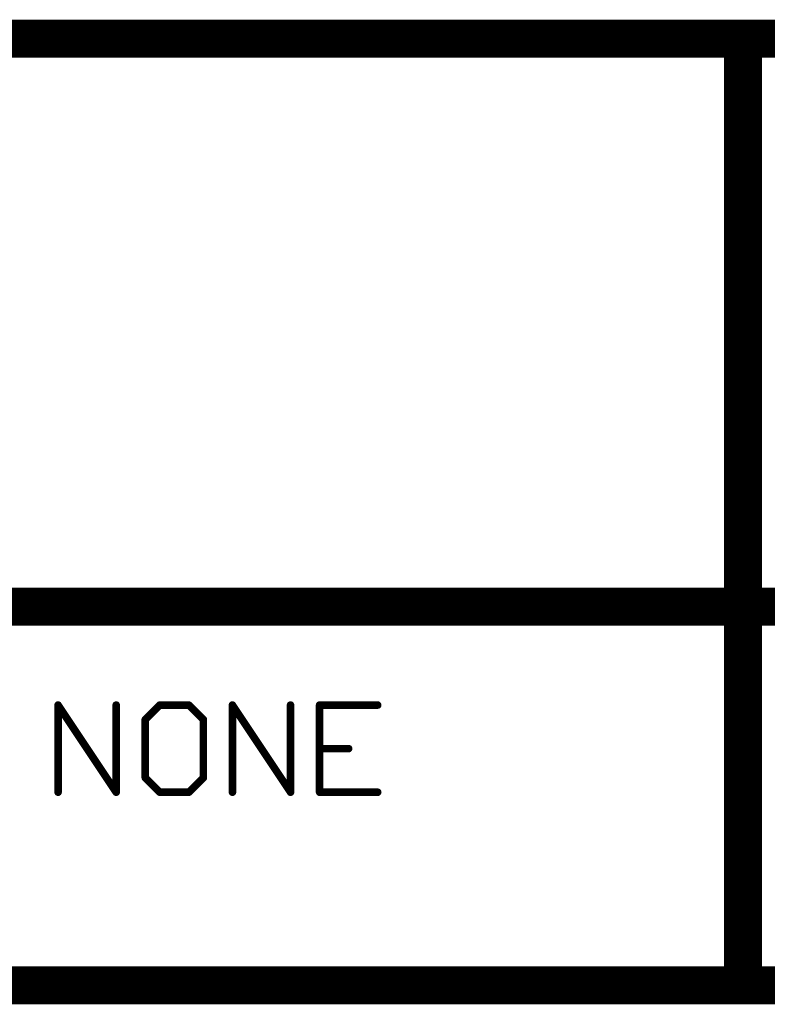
# Model space of a CAD drawing. Extents: x -1.6 to 9, y -2.8 to 5.2.
# Tile 54 of 197: x 6.663 to 7.058, y -2.81 to -2.29. Entities that reach past the tile are written whole.
import ezdxf

# ---------------------------------------------------------------- set-up
doc = ezdxf.new("R2010")
doc.units = 0
doc.layers.get('0').update_dxf_attribs({"linetype": 'CONTINUOUS'})
doc.layers.add('dfn6-15-57-c_document', color=1, linetype='CONTINUOUS')

# ---------------------------------------------------------------- blocks, each defined once
blk = doc.blocks.new('D31')
at = {"const_width": 0.005}
blk.add_lwpolyline([(-0.0025, 0, 1), (0.0025, 0, 1)], format="xyb", close=True, dxfattribs=at)
blk = doc.blocks.new('D32')
at = {"const_width": 0.001}
blk.add_lwpolyline([(-0.0005, 0, 1), (0.0005, 0, 1)], format="xyb", close=True, dxfattribs=at)
blk = doc.blocks.new('D33')
at = {"const_width": 0.01}
blk.add_lwpolyline([(-0.005, 0, 1), (0.005, 0, 1)], format="xyb", close=True, dxfattribs=at)
blk = doc.blocks.new('D34')
at = {"const_width": 0.002}
blk.add_lwpolyline([(-0.001, 0, 1), (0.001, 0, 1)], format="xyb", close=True, dxfattribs=at)

msp = doc.modelspace()

# ---------------------------------------------------------------- linework, layer by layer
at = {"layer": 'dfn6-15-57-c_document', "color": 1}
for points, const_width in [([(6.645, -2.3), (7.045, -2.3)], 0.02), ([(7.045, -2.3), (8.545, -2.3)], 0.02), ([(7.045, -2.6), (7.045, -2.3)], 0.02), ([(7.045, -2.295), (7.045, -2.295)], 0.01), ([(7.045, -2.295), (7.045, -2.295)], 0.01), ([(7.05, -2.3), (7.05, -2.3)], 0.01), ([(7.05, -2.3), (7.05, -2.3)], 0.01), ([(7.045, -2.305), (7.045, -2.305)], 0.01), ([(7.045, -2.305), (7.045, -2.305)], 0.01), ([(6.645, -2.6), (7.045, -2.6)], 0.02), ([(7.045, -2.6), (7.745, -2.6)], 0.02), ([(7.045, -2.8), (7.045, -2.6)], 0.02), ([(7.045, -2.595), (7.045, -2.595)], 0.01), ([(7.045, -2.595), (7.045, -2.595)], 0.01), ([(7.04, -2.6), (7.04, -2.6)], 0.01), ([(7.04, -2.6), (7.04, -2.6)], 0.01), ([(7.045, -2.605), (7.045, -2.605)], 0.01), ([(7.045, -2.605), (7.045, -2.605)], 0.01), ([(7.05, -2.6), (7.05, -2.6)], 0.01), ([(7.05, -2.6), (7.05, -2.6)], 0.01), ([(6.683235, -2.698), (6.683235, -2.651961)], 0.004), ([(6.683235, -2.651961), (6.713928, -2.698)], 0.004), ([(6.684068, -2.651406), (6.684068, -2.651406)], 0.002), ([(6.684068, -2.651406), (6.684068, -2.651406)], 0.002), ([(6.684235, -2.651961), (6.684235, -2.651961)], 0.002), ([(6.684235, -2.651961), (6.684235, -2.651961)], 0.002), ([(6.713928, -2.698), (6.713928, -2.651961)], 0.004), ([(6.714928, -2.651961), (6.714928, -2.651961)], 0.002), ([(6.714928, -2.651961), (6.714928, -2.651961)], 0.002), ([(6.729275, -2.659634), (6.736948, -2.651961)], 0.004), ([(6.736948, -2.651961), (6.752294, -2.651961)], 0.004), ([(6.736948, -2.650961), (6.736948, -2.650961)], 0.002), ([(6.736948, -2.650961), (6.736948, -2.650961)], 0.002), ([(6.737655, -2.652668), (6.737655, -2.652668)], 0.002), ([(6.737655, -2.652668), (6.737655, -2.652668)], 0.002), ([(6.752294, -2.651961), (6.759968, -2.659634)], 0.004), ([(6.752294, -2.652961), (6.752294, -2.652961)], 0.002), ([(6.752294, -2.652961), (6.752294, -2.652961)], 0.002), ([(6.753001, -2.651254), (6.753001, -2.651254)], 0.002), ([(6.753001, -2.651254), (6.753001, -2.651254)], 0.002), ([(6.775314, -2.698), (6.775314, -2.651961)], 0.004), ([(6.775314, -2.651961), (6.806007, -2.698)], 0.004), ([(6.776146, -2.651406), (6.776146, -2.651406)], 0.002), ([(6.776146, -2.651406), (6.776146, -2.651406)], 0.002), ([(6.776314, -2.651961), (6.776314, -2.651961)], 0.002), ([(6.776314, -2.651961), (6.776314, -2.651961)], 0.002), ([(6.806007, -2.698), (6.806007, -2.651961)], 0.004), ([(6.807007, -2.651961), (6.807007, -2.651961)], 0.002), ([(6.807007, -2.651961), (6.807007, -2.651961)], 0.002), ([(6.821353, -2.651961), (6.852046, -2.651961)], 0.004), ([(6.821353, -2.698), (6.821353, -2.651961)], 0.004), ([(6.821353, -2.650961), (6.821353, -2.650961)], 0.002), ([(6.821353, -2.650961), (6.821353, -2.650961)], 0.002), ([(6.822353, -2.651961), (6.822353, -2.651961)], 0.002), ([(6.822353, -2.651961), (6.822353, -2.651961)], 0.002), ([(6.852046, -2.652961), (6.852046, -2.652961)], 0.002), ([(6.852046, -2.652961), (6.852046, -2.652961)], 0.002), ([(6.729275, -2.690327), (6.729275, -2.659634)], 0.004), ([(6.728568, -2.658927), (6.728568, -2.658927)], 0.002), ([(6.728568, -2.658927), (6.728568, -2.658927)], 0.002), ([(6.730275, -2.659634), (6.730275, -2.659634)], 0.002), ([(6.730275, -2.659634), (6.730275, -2.659634)], 0.002), ([(6.759968, -2.690327), (6.759968, -2.659634)], 0.004), ([(6.75926, -2.660341), (6.75926, -2.660341)], 0.002), ([(6.75926, -2.660341), (6.75926, -2.660341)], 0.002), ([(6.760968, -2.659634), (6.760968, -2.659634)], 0.002), ([(6.760968, -2.659634), (6.760968, -2.659634)], 0.002), ([(6.821353, -2.67498), (6.8367, -2.67498)], 0.004), ([(6.821353, -2.67398), (6.821353, -2.67398)], 0.002), ([(6.821353, -2.67398), (6.821353, -2.67398)], 0.002), ([(6.8367, -2.67598), (6.8367, -2.67598)], 0.002), ([(6.8367, -2.67598), (6.8367, -2.67598)], 0.002), ([(6.729275, -2.690327), (6.736948, -2.698)], 0.004), ([(6.752294, -2.698), (6.759968, -2.690327)], 0.004), ([(6.728275, -2.690327), (6.728275, -2.690327)], 0.002), ([(6.728275, -2.690327), (6.728275, -2.690327)], 0.002), ([(6.729982, -2.68962), (6.729982, -2.68962)], 0.002), ([(6.729982, -2.68962), (6.729982, -2.68962)], 0.002), ([(6.758968, -2.690327), (6.758968, -2.690327)], 0.002), ([(6.758968, -2.690327), (6.758968, -2.690327)], 0.002), ([(6.760675, -2.691034), (6.760675, -2.691034)], 0.002), ([(6.760675, -2.691034), (6.760675, -2.691034)], 0.002), ([(6.682235, -2.698), (6.682235, -2.698)], 0.002), ([(6.682235, -2.698), (6.682235, -2.698)], 0.002), ([(6.712928, -2.698), (6.712928, -2.698)], 0.002), ([(6.712928, -2.698), (6.712928, -2.698)], 0.002), ([(6.713096, -2.698555), (6.713096, -2.698555)], 0.002), ([(6.713096, -2.698555), (6.713096, -2.698555)], 0.002), ([(6.736948, -2.698), (6.752294, -2.698)], 0.004), ([(6.736241, -2.698707), (6.736241, -2.698707)], 0.002), ([(6.736241, -2.698707), (6.736241, -2.698707)], 0.002), ([(6.736948, -2.697), (6.736948, -2.697)], 0.002), ([(6.736948, -2.697), (6.736948, -2.697)], 0.002), ([(6.751587, -2.697293), (6.751587, -2.697293)], 0.002), ([(6.751587, -2.697293), (6.751587, -2.697293)], 0.002), ([(6.752294, -2.699), (6.752294, -2.699)], 0.002), ([(6.752294, -2.699), (6.752294, -2.699)], 0.002), ([(6.774314, -2.698), (6.774314, -2.698)], 0.002), ([(6.774314, -2.698), (6.774314, -2.698)], 0.002), ([(6.805007, -2.698), (6.805007, -2.698)], 0.002), ([(6.805007, -2.698), (6.805007, -2.698)], 0.002), ([(6.805175, -2.698555), (6.805175, -2.698555)], 0.002), ([(6.805175, -2.698555), (6.805175, -2.698555)], 0.002), ([(6.821353, -2.698), (6.852046, -2.698)], 0.004), ([(6.820353, -2.698), (6.820353, -2.698)], 0.002), ([(6.820353, -2.698), (6.820353, -2.698)], 0.002), ([(6.821353, -2.697), (6.821353, -2.697)], 0.002), ([(6.821353, -2.697), (6.821353, -2.697)], 0.002), ([(6.852046, -2.699), (6.852046, -2.699)], 0.002), ([(6.852046, -2.699), (6.852046, -2.699)], 0.002), ([(6.345, -2.8), (7.045, -2.8)], 0.02), ([(7.045, -2.8), (7.745, -2.8)], 0.02), ([(7.045, -2.795), (7.045, -2.795)], 0.01), ([(7.045, -2.795), (7.045, -2.795)], 0.01), ([(7.04, -2.8), (7.04, -2.8)], 0.01), ([(7.04, -2.8), (7.04, -2.8)], 0.01), ([(7.045, -2.805), (7.045, -2.805)], 0.01), ([(7.045, -2.805), (7.045, -2.805)], 0.01)]:
    msp.add_lwpolyline(points, dxfattribs=dict(at, const_width=const_width))
for points, const_width in [([(7.05, -2.3, 1), (7.04, -2.3)], 0.01), ([(7.045, -2.295, 1), (7.045, -2.305)], 0.01), ([(7.045, -2.305, 1), (7.045, -2.295)], 0.01), ([(7.05, -2.6, 1), (7.04, -2.6)], 0.01), ([(7.045, -2.595, 1), (7.045, -2.605)], 0.01), ([(7.045, -2.605, 1), (7.045, -2.595)], 0.01), ([(7.04, -2.6, 1), (7.05, -2.6)], 0.01), ([(6.684068, -2.651406, 1.000014), (6.682403, -2.652515)], 0.002), ([(6.684235, -2.651961, 1), (6.682235, -2.651961)], 0.002), ([(6.714928, -2.651961, 1), (6.712928, -2.651961)], 0.002), ([(6.736948, -2.650961, 1), (6.736948, -2.652961)], 0.002), ([(6.737655, -2.652668, 1), (6.736241, -2.651254)], 0.002), ([(6.753001, -2.651254, 1), (6.751587, -2.652668)], 0.002), ([(6.752294, -2.652961, 1), (6.752294, -2.650961)], 0.002), ([(6.776146, -2.651406, 1.000223), (6.774482, -2.652515)], 0.002), ([(6.776314, -2.651961, 1), (6.774314, -2.651961)], 0.002), ([(6.807007, -2.651961, 1), (6.805007, -2.651961)], 0.002), ([(6.821353, -2.650961, 1), (6.821353, -2.652961)], 0.002), ([(6.822353, -2.651961, 1), (6.820353, -2.651961)], 0.002), ([(6.852046, -2.652961, 1), (6.852046, -2.650961)], 0.002), ([(6.730275, -2.659634, 1), (6.728275, -2.659634)], 0.002), ([(6.728568, -2.658927, 1), (6.729982, -2.660341)], 0.002), ([(6.760968, -2.659634, 1), (6.758968, -2.659634)], 0.002), ([(6.75926, -2.660341, 1.000854), (6.760675, -2.658927)], 0.002), ([(6.821353, -2.67398, 1), (6.821353, -2.67598)], 0.002), ([(6.8367, -2.67598, 1), (6.8367, -2.67398)], 0.002), ([(6.729982, -2.68962, 1), (6.728568, -2.691034)], 0.002), ([(6.760675, -2.691034, 0.999854), (6.75926, -2.68962)], 0.002), ([(6.728275, -2.690327, 1), (6.730275, -2.690327)], 0.002), ([(6.758968, -2.690327, 1), (6.760968, -2.690327)], 0.002), ([(6.682235, -2.698, 1), (6.684235, -2.698)], 0.002), ([(6.712928, -2.698, 1), (6.714928, -2.698)], 0.002), ([(6.713096, -2.698555, 1), (6.71476, -2.697445)], 0.002), ([(6.736948, -2.697, 1), (6.736948, -2.699)], 0.002), ([(6.736241, -2.698707, 1), (6.737655, -2.697293)], 0.002), ([(6.751587, -2.697293, 1), (6.753001, -2.698707)], 0.002), ([(6.752294, -2.699, 1), (6.752294, -2.697)], 0.002), ([(6.774314, -2.698, 1), (6.776314, -2.698)], 0.002), ([(6.805007, -2.698, 1), (6.807007, -2.698)], 0.002), ([(6.805175, -2.698555, 1), (6.806839, -2.697445)], 0.002), ([(6.821353, -2.697, 1), (6.821353, -2.699)], 0.002), ([(6.820353, -2.698, 1), (6.822353, -2.698)], 0.002), ([(6.852046, -2.699, 1), (6.852046, -2.697)], 0.002), ([(7.045, -2.795, 1), (7.045, -2.805)], 0.01), ([(7.045, -2.805, 1), (7.045, -2.795)], 0.01), ([(7.04, -2.8, 1), (7.05, -2.8)], 0.01)]:
    msp.add_lwpolyline(points, format="xyb", dxfattribs=dict(at, const_width=const_width))

# ---------------------------------------------------------------- block references
at = {"layer": 'dfn6-15-57-c_document'}
for name, p in [('D33', (7.045, -2.3)), ('D33', (7.045, -2.3)), ('D33', (7.045, -2.3)), ('D31', (7.045, -2.295)), ('D31', (7.045, -2.295)), ('D31', (7.045, -2.295)), ('D31', (7.045, -2.295)), ('D31', (7.04, -2.3)), ('D31', (7.05, -2.3)), ('D31', (7.05, -2.3)), ('D31', (7.05, -2.3)), ('D31', (7.045, -2.305)), ('D31', (7.045, -2.305)), ('D31', (7.045, -2.305)), ('D31', (7.045, -2.305)), ('D33', (7.045, -2.6)), ('D33', (7.045, -2.6)), ('D33', (7.045, -2.6)), ('D31', (7.045, -2.595)), ('D31', (7.045, -2.595)), ('D31', (7.045, -2.595)), ('D31', (7.045, -2.595)), ('D31', (7.04, -2.6)), ('D31', (7.04, -2.6)), ('D31', (7.04, -2.6)), ('D31', (7.04, -2.6)), ('D31', (7.045, -2.605)), ('D31', (7.045, -2.605)), ('D31', (7.045, -2.605)), ('D31', (7.045, -2.605)), ('D31', (7.05, -2.6)), ('D31', (7.05, -2.6)), ('D31', (7.05, -2.6)), ('D31', (7.05, -2.6)), ('D34', (6.683235, -2.651961)), ('D32', (6.682235, -2.651961)), ('D32', (6.682403, -2.652515)), ('D32', (6.684068, -2.651406)), ('D32', (6.684068, -2.651406)), ('D32', (6.684068, -2.651406)), ('D32', (6.684235, -2.651961)), ('D32', (6.684235, -2.651961)), ('D32', (6.684235, -2.651961)), ('D34', (6.713928, -2.651961)), ('D32', (6.712928, -2.651961)), ('D32', (6.714928, -2.651961)), ('D32', (6.714928, -2.651961)), ('D32', (6.714928, -2.651961)), ('D34', (6.736948, -2.651961)), ('D34', (6.736948, -2.651961)), ('D32', (6.736241, -2.651254)), ('D32', (6.736948, -2.650961)), ('D32', (6.736948, -2.650961)), ('D32', (6.736948, -2.650961)), ('D32', (6.736948, -2.652961)), ('D32', (6.737655, -2.652668)), ('D32', (6.737655, -2.652668)), ('D32', (6.737655, -2.652668)), ('D34', (6.752294, -2.651961)), ('D34', (6.752294, -2.651961)), ('D32', (6.751587, -2.652668)), ('D32', (6.752294, -2.650961)), ('D32', (6.752294, -2.652961)), ('D32', (6.752294, -2.652961)), ('D32', (6.752294, -2.652961)), ('D32', (6.753001, -2.651254)), ('D32', (6.753001, -2.651254)), ('D32', (6.753001, -2.651254)), ('D34', (6.775314, -2.651961)), ('D32', (6.774314, -2.651961)), ('D32', (6.774482, -2.652515)), ('D32', (6.776146, -2.651406)), ('D32', (6.776146, -2.651406)), ('D32', (6.776146, -2.651406)), ('D32', (6.776314, -2.651961)), ('D32', (6.776314, -2.651961)), ('D32', (6.776314, -2.651961)), ('D34', (6.806007, -2.651961)), ('D32', (6.805007, -2.651961)), ('D32', (6.807007, -2.651961)), ('D32', (6.807007, -2.651961)), ('D32', (6.807007, -2.651961)), ('D34', (6.821353, -2.651961)), ('D34', (6.821353, -2.651961)), ('D32', (6.820353, -2.651961)), ('D32', (6.821353, -2.650961)), ('D32', (6.821353, -2.650961)), ('D32', (6.821353, -2.650961)), ('D32', (6.821353, -2.652961)), ('D32', (6.822353, -2.651961)), ('D32', (6.822353, -2.651961)), ('D32', (6.822353, -2.651961)), ('D34', (6.852046, -2.651961)), ('D32', (6.852046, -2.650961)), ('D32', (6.852046, -2.652961)), ('D32', (6.852046, -2.652961)), ('D32', (6.852046, -2.652961)), ('D34', (6.729275, -2.659634)), ('D34', (6.729275, -2.659634)), ('D32', (6.728275, -2.659634)), ('D32', (6.728568, -2.658927)), ('D32', (6.728568, -2.658927)), ('D32', (6.728568, -2.658927)), ('D32', (6.729982, -2.660341)), ('D32', (6.730275, -2.659634)), ('D32', (6.730275, -2.659634)), ('D32', (6.730275, -2.659634)), ('D34', (6.759968, -2.659634)), ('D34', (6.759968, -2.659634)), ('D32', (6.758968, -2.659634)), ('D32', (6.75926, -2.660341)), ('D32', (6.75926, -2.660341)), ('D32', (6.75926, -2.660341)), ('D32', (6.760675, -2.658927)), ('D32', (6.760968, -2.659634)), ('D32', (6.760968, -2.659634)), ('D32', (6.760968, -2.659634)), ('D34', (6.821353, -2.67498)), ('D32', (6.821353, -2.67398)), ('D32', (6.821353, -2.67398)), ('D32', (6.821353, -2.67398)), ('D32', (6.821353, -2.67598)), ('D34', (6.8367, -2.67498)), ('D32', (6.8367, -2.67398)), ('D32', (6.8367, -2.67598)), ('D32', (6.8367, -2.67598)), ('D32', (6.8367, -2.67598)), ('D34', (6.729275, -2.690327)), ('D34', (6.729275, -2.690327)), ('D34', (6.759968, -2.690327)), ('D32', (6.728275, -2.690327)), ('D32', (6.728275, -2.690327)), ('D32', (6.728275, -2.690327)), ('D32', (6.728568, -2.691034)), ('D32', (6.729982, -2.68962)), ('D32', (6.729982, -2.68962)), ('D32', (6.729982, -2.68962)), ('D32', (6.730275, -2.690327)), ('D32', (6.758968, -2.690327)), ('D32', (6.758968, -2.690327)), ('D32', (6.758968, -2.690327)), ('D32', (6.75926, -2.68962)), ('D32', (6.760675, -2.691034)), ('D32', (6.760675, -2.691034)), ('D32', (6.760675, -2.691034)), ('D32', (6.760968, -2.690327)), ('D34', (6.683235, -2.698)), ('D32', (6.682235, -2.698)), ('D32', (6.682235, -2.698)), ('D32', (6.682235, -2.698)), ('D32', (6.684235, -2.698)), ('D34', (6.713928, -2.698)), ('D32', (6.712928, -2.698)), ('D32', (6.712928, -2.698)), ('D32', (6.712928, -2.698)), ('D32', (6.713096, -2.698555)), ('D32', (6.713096, -2.698555)), ('D32', (6.713096, -2.698555)), ('D32', (6.71476, -2.697445)), ('D32', (6.714928, -2.698)), ('D34', (6.736948, -2.698)), ('D32', (6.736241, -2.698707)), ('D32', (6.736241, -2.698707)), ('D32', (6.736241, -2.698707)), ('D32', (6.736948, -2.697)), ('D32', (6.736948, -2.697)), ('D32', (6.736948, -2.697)), ('D32', (6.736948, -2.699)), ('D32', (6.737655, -2.697293)), ('D34', (6.752294, -2.698)), ('D34', (6.752294, -2.698)), ('D32', (6.751587, -2.697293)), ('D32', (6.751587, -2.697293)), ('D32', (6.751587, -2.697293)), ('D32', (6.752294, -2.697)), ('D32', (6.752294, -2.699)), ('D32', (6.752294, -2.699)), ('D32', (6.752294, -2.699)), ('D32', (6.753001, -2.698707)), ('D34', (6.775314, -2.698)), ('D32', (6.774314, -2.698)), ('D32', (6.774314, -2.698)), ('D32', (6.774314, -2.698)), ('D32', (6.776314, -2.698)), ('D34', (6.806007, -2.698)), ('D32', (6.805007, -2.698)), ('D32', (6.805007, -2.698)), ('D32', (6.805007, -2.698)), ('D32', (6.805175, -2.698555)), ('D32', (6.805175, -2.698555)), ('D32', (6.805175, -2.698555)), ('D32', (6.806839, -2.697445)), ('D32', (6.807007, -2.698)), ('D34', (6.821353, -2.698)), ('D34', (6.821353, -2.698)), ('D32', (6.820353, -2.698)), ('D32', (6.820353, -2.698)), ('D32', (6.820353, -2.698)), ('D32', (6.821353, -2.697)), ('D32', (6.821353, -2.697)), ('D32', (6.821353, -2.697)), ('D32', (6.821353, -2.699)), ('D32', (6.822353, -2.698)), ('D34', (6.852046, -2.698)), ('D32', (6.852046, -2.697)), ('D32', (6.852046, -2.699)), ('D32', (6.852046, -2.699)), ('D32', (6.852046, -2.699)), ('D33', (7.045, -2.8)), ('D33', (7.045, -2.8)), ('D33', (7.045, -2.8)), ('D31', (7.045, -2.795)), ('D31', (7.045, -2.795)), ('D31', (7.045, -2.795)), ('D31', (7.045, -2.795)), ('D31', (7.04, -2.8)), ('D31', (7.04, -2.8)), ('D31', (7.04, -2.8)), ('D31', (7.05, -2.8)), ('D31', (7.045, -2.805)), ('D31', (7.045, -2.805)), ('D31', (7.045, -2.805)), ('D31', (7.045, -2.805))]:
    msp.add_blockref(name, p, dxfattribs=at)

doc.saveas('drawing.dxf')
